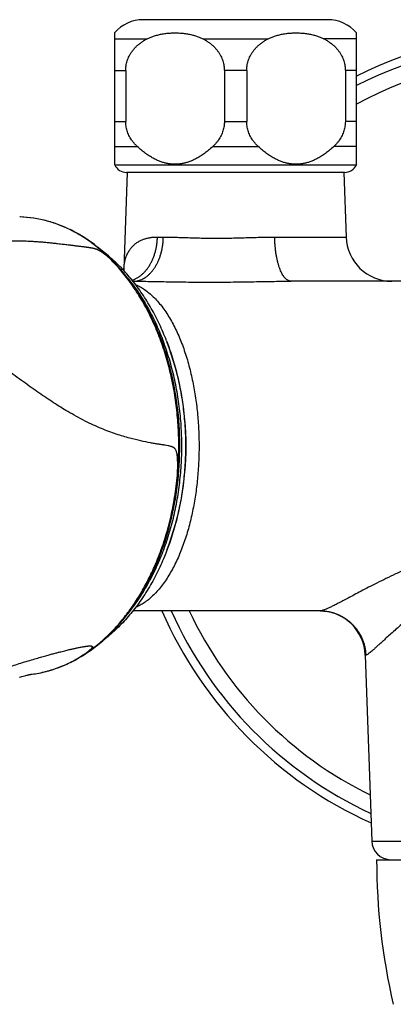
# Model space of a CAD drawing. Header units: millimetres. Extents: x 83 to 529, y 143 to 515.
# Tile 9 of 20: x 137 to 167, y 437 to 515. Entities that reach past the tile are written whole.
import ezdxf

# ---------------------------------------------------------------- set-up
doc = ezdxf.new("R2010")
doc.units = ezdxf.units.MM
doc.header["$LTSCALE"] = 46.255
doc.layers.get('0').update_dxf_attribs({"linetype": 'CONTINUOUS'})

msp = doc.modelspace()

# ---------------------------------------------------------------- linework, layer by layer
at = {"color": 7, "linetype": 'Continuous'}
for p, q in [((161.631, 514.593), (147.167, 514.593)), ((144.899, 513.557), (144.899, 503.231)), ((163.899, 503.231), (163.899, 513.557)), ((145.776, 510.593), (145.776, 506.593)), ((153.522, 510.593), (153.522, 506.593)), ((155.276, 510.593), (155.276, 506.593)), ((163.022, 510.593), (163.022, 506.593)), ((144.898, 503.233), (144.914, 503.197)), ((163.9, 503.233), (163.885, 503.197)), ((145.902, 502.591), (145.637, 495.021)), ((162.963, 502.591), (145.833, 502.591)), ((162.897, 502.591), (163.074, 497.517)), ((146.382, 494.043), (146.345, 494.043)), ((198.103, 494.043), (158.755, 494.043)), ((148.98, 489.364), (149.033, 489.224)), ((161.039, 468.143), (146.345, 468.143)), ((142.534, 464.713), (142.762, 464.863)), ((164.58, 464.668), (165.091, 450.04)), ((137.441, 462.926), (137.465, 462.933)), ((137.465, 462.933), (137.614, 462.974)), ((137.614, 462.974), (137.736, 463.008)), ((137.736, 463.008), (137.838, 463.036)), ((137.838, 463.036), (137.93, 463.061)), ((137.93, 463.061), (138.003, 463.08)), ((138.003, 463.08), (138.068, 463.097)), ((138.068, 463.097), (138.121, 463.11)), ((138.121, 463.11), (138.17, 463.122)), ((138.17, 463.122), (138.208, 463.132)), ((138.208, 463.132), (138.241, 463.14)), ((138.241, 463.14), (138.27, 463.146)), ((138.27, 463.146), (138.294, 463.152)), ((138.294, 463.152), (138.3, 463.153)), ((138.3, 463.153), (138.317, 463.157)), ((138.317, 463.157), (138.33, 463.16)), ((138.33, 463.16), (138.34, 463.162)), ((138.34, 463.162), (138.347, 463.163)), ((138.347, 463.163), (138.351, 463.164)), ((138.352, 463.164), (138.353, 463.165)), ((165.479, 448.593), (191.379, 448.593))]:
    msp.add_line(p, q, dxfattribs=at)
at = {"color": 9, "linetype": 'Continuous'}
for p, q in [((144.899, 513.093), (147.462, 513.093)), ((151.837, 513.093), (156.962, 513.093)), ((163.899, 513.093), (161.337, 513.093)), ((144.899, 510.593), (145.776, 510.593)), ((155.276, 510.593), (153.522, 510.593)), ((163.899, 510.593), (163.022, 510.593)), ((144.899, 506.593), (145.776, 506.593)), ((153.522, 506.593), (155.276, 506.593)), ((163.899, 506.593), (163.022, 506.593)), ((144.899, 504.626), (146.687, 504.626)), ((152.611, 504.626), (156.187, 504.626)), ((163.899, 504.626), (162.111, 504.626)), ((144.914, 503.197), (163.885, 503.197)), ((148.265, 497.517), (148.733, 497.517)), ((157.478, 497.517), (163.074, 497.517)), ((149.033, 489.224), (149.034, 489.221)), ((164.626, 464.668), (164.58, 464.668)), ((165.091, 450.04), (191.766, 450.04))]:
    msp.add_line(p, q, dxfattribs=at)
at = {"color": 7, "linetype": 'Continuous'}
for points in [[(144.504, 495.9), (144.283, 496.11), (144.048, 496.323), (143.809, 496.529), (143.567, 496.728), (143.321, 496.92), (143.073, 497.104), (142.822, 497.28), (142.568, 497.448), (142.312, 497.609), (142.053, 497.762), (141.792, 497.907), (141.529, 498.044), (141.264, 498.172), (140.997, 498.292), (140.729, 498.405), (140.459, 498.508), (140.188, 498.603), (139.916, 498.69), (139.642, 498.769), (139.368, 498.839), (139.092, 498.9), (138.816, 498.954), (138.539, 498.998), (138.261, 499.035), (137.983, 499.063), (137.704, 499.082), (137.453, 499.092)], [(149.92, 478.812), (149.951, 479.182), (149.978, 479.575), (149.999, 479.968), (150.013, 480.362), (150.022, 480.757), (150.024, 481.151), (150.02, 481.546), (150.01, 481.94), (149.994, 482.334), (149.972, 482.727), (149.943, 483.119), (149.909, 483.511), (149.868, 483.901), (149.822, 484.29), (149.769, 484.677), (149.711, 485.062), (149.646, 485.446), (149.576, 485.827), (149.499, 486.206), (149.417, 486.583), (149.329, 486.957), (149.235, 487.328), (149.135, 487.696), (149.029, 488.061), (148.918, 488.423), (148.801, 488.782), (148.679, 489.136), (148.551, 489.487), (148.417, 489.834), (148.279, 490.176), (148.135, 490.515), (147.985, 490.848), (147.831, 491.178), (147.671, 491.502), (147.506, 491.822), (147.336, 492.137), (147.161, 492.447), (146.981, 492.751), (146.796, 493.05), (146.607, 493.343), (146.413, 493.629), (146.215, 493.91), (146.012, 494.184), (145.806, 494.451), (145.596, 494.712), (145.382, 494.966), (145.165, 495.213), (144.945, 495.453), (144.721, 495.685), (144.504, 495.9)], [(145.637, 495.021), (145.634, 494.965), (145.627, 494.901), (145.624, 494.884)], [(142.762, 464.863), (142.999, 465.028), (143.246, 465.208), (143.49, 465.395), (143.73, 465.591), (143.968, 465.793), (144.203, 466.002), (144.434, 466.219), (144.662, 466.443), (144.886, 466.673), (145.107, 466.911), (145.325, 467.155), (145.538, 467.405), (145.747, 467.663), (145.953, 467.926), (146.154, 468.196), (146.351, 468.472), (146.544, 468.754), (146.732, 469.042), (146.916, 469.335), (147.095, 469.634), (147.27, 469.939), (147.44, 470.248), (147.605, 470.563), (147.765, 470.883), (147.921, 471.208), (148.071, 471.538), (148.216, 471.872), (148.356, 472.21), (148.491, 472.553), (148.62, 472.899), (148.744, 473.25), (148.863, 473.603), (148.975, 473.96), (149.083, 474.321), (149.184, 474.684), (149.28, 475.05), (149.371, 475.419), (149.455, 475.79), (149.534, 476.164), (149.607, 476.54), (149.674, 476.917), (149.736, 477.297), (149.791, 477.679), (149.841, 478.062), (149.884, 478.446), (149.92, 478.812)], [(138.28, 463.148), (138.419, 463.165), (138.685, 463.205), (138.951, 463.252), (139.217, 463.307), (139.481, 463.37), (139.745, 463.441), (140.007, 463.52), (140.268, 463.606), (140.528, 463.7), (140.786, 463.801), (141.042, 463.91), (141.296, 464.026), (141.548, 464.149), (141.798, 464.28), (142.046, 464.417), (142.291, 464.561), (142.534, 464.713)]]:
    msp.add_lwpolyline(points, dxfattribs=at)
for centre, radius, start, end in [((147.167, 511.593), 3, 90, 139.11137), ((161.631, 511.593), 3, 40.88863, 90), ((178.429, 481.093), 32.5, 63.44349, 116.55651), ((145.833, 503.591), 1, 203.165, 270), ((162.966, 503.591), 1, 270, 336.835), ((166.672, 497.643), 3.6, 182, 270), ((127.519, 481.093), 23, 339.29519, 20.70483), ((178.429, 481.093), 32.5, 203.48257, 245.67263), ((160.983, 464.543), 3.6, 2, 89.09671), ((166.59, 450.093), 1.5, 182, 270), ((215.479, 448.593), 50, 180, 193.13699)]:
    msp.add_arc(centre, radius, start, end, dxfattribs=at)
at = {"color": 9, "linetype": 'Continuous'}
for centre, radius, start, end in [((178.429, 481.093), 31.828, 62.83761, 117.16239), ((178.429, 481.093), 30.542, 61.59352, 118.40648), ((134.934, 486.147), 13.632, 45.54255, 45.86285), ((144.431, 495.824), 0.106, 45.84943, 46.82688), ((178.429, 481.093), 31.828, 204.01, 245.07276), ((178.429, 481.093), 30.542, 205.08779, 243.84154), ((136.214, 474.424), 11.569, 304.06509, 304.40468), ((137.205, 472.194), 9.11, 276.7895, 277.24443)]:
    msp.add_arc(centre, radius, start, end, dxfattribs=at)
at = {"color": 7, "linetype": 'Continuous'}
for points, knots in [([(145.776, 510.593), (145.776, 510.656), (145.781, 510.784), (145.804, 510.975), (145.841, 511.166), (145.894, 511.356), (145.964, 511.546), (146.05, 511.735), (146.155, 511.922), (146.278, 512.108), (146.423, 512.291), (146.588, 512.469), (146.775, 512.641), (146.983, 512.804), (147.213, 512.957), (147.376, 513.049), (147.462, 513.093)], [0, 0, 0, 0, 0.190662, 0.382339, 0.576253, 0.773319, 0.974909, 1.182029, 1.396084, 1.618412, 1.850691, 2.093805, 2.34763, 2.611668, 2.886715, 3.174118, 3.174118, 3.174118, 3.174118]), ([(147.462, 513.093), (147.539, 513.133), (147.705, 513.209), (147.973, 513.309), (148.268, 513.395), (148.588, 513.465), (148.929, 513.517), (149.285, 513.549), (149.649, 513.56), (150.014, 513.549), (150.37, 513.517), (150.711, 513.465), (151.031, 513.395), (151.326, 513.309), (151.594, 513.209), (151.759, 513.133), (151.837, 513.093)], [0, 0, 0, 0, 0.261837, 0.547581, 0.855335, 1.183695, 1.530141, 1.88962, 2.256036, 2.622452, 2.981928, 3.328369, 3.656725, 3.964476, 4.250219, 4.512052, 4.512052, 4.512052, 4.512052]), ([(151.837, 513.093), (151.922, 513.049), (152.086, 512.957), (152.316, 512.804), (152.524, 512.641), (152.711, 512.469), (152.876, 512.291), (153.02, 512.108), (153.144, 511.922), (153.249, 511.735), (153.335, 511.546), (153.404, 511.356), (153.458, 511.165), (153.495, 510.975), (153.517, 510.784), (153.522, 510.656), (153.522, 510.593)], [0, 0, 0, 0, 0.287822, 0.563088, 0.827125, 1.080771, 1.323704, 1.555889, 1.778197, 1.992228, 2.199318, 2.400884, 2.597929, 2.791821, 2.983476, 3.174118, 3.174118, 3.174118, 3.174118]), ([(155.276, 510.593), (155.276, 510.656), (155.281, 510.784), (155.304, 510.975), (155.341, 511.166), (155.394, 511.356), (155.464, 511.546), (155.55, 511.735), (155.655, 511.922), (155.778, 512.108), (155.923, 512.291), (156.088, 512.469), (156.275, 512.641), (156.483, 512.804), (156.713, 512.957), (156.876, 513.049), (156.962, 513.093)], [0, 0, 0, 0, 0.190662, 0.382339, 0.576253, 0.773319, 0.974909, 1.182029, 1.396084, 1.618412, 1.850691, 2.093805, 2.34763, 2.611668, 2.886715, 3.174118, 3.174118, 3.174118, 3.174118]), ([(156.962, 513.093), (157.039, 513.133), (157.205, 513.209), (157.473, 513.309), (157.768, 513.395), (158.088, 513.465), (158.429, 513.517), (158.785, 513.549), (159.149, 513.56), (159.514, 513.549), (159.87, 513.517), (160.211, 513.465), (160.531, 513.395), (160.826, 513.309), (161.094, 513.209), (161.259, 513.133), (161.337, 513.093)], [0, 0, 0, 0, 0.261852, 0.547601, 0.855364, 1.183738, 1.530195, 1.88968, 2.256093, 2.622506, 2.981971, 3.3284, 3.656741, 3.964484, 4.250222, 4.512052, 4.512052, 4.512052, 4.512052]), ([(161.337, 513.093), (161.422, 513.049), (161.586, 512.957), (161.816, 512.804), (162.024, 512.641), (162.211, 512.469), (162.376, 512.291), (162.52, 512.108), (162.644, 511.922), (162.749, 511.735), (162.835, 511.546), (162.904, 511.356), (162.958, 511.165), (162.995, 510.975), (163.017, 510.784), (163.022, 510.656), (163.022, 510.593)], [0, 0, 0, 0, 0.287822, 0.563088, 0.827125, 1.080771, 1.323704, 1.555889, 1.778197, 1.992228, 2.199318, 2.400884, 2.597929, 2.791821, 2.983476, 3.174118, 3.174118, 3.174118, 3.174118]), ([(146.687, 504.626), (146.629, 504.68), (146.517, 504.789), (146.367, 504.962), (146.236, 505.139), (146.123, 505.317), (146.027, 505.498), (145.948, 505.679), (145.885, 505.861), (145.836, 506.044), (145.801, 506.227), (145.781, 506.41), (145.776, 506.532), (145.776, 506.593)], [0, 0, 0, 0, 0.238891, 0.467869, 0.687258, 0.89796, 1.101433, 1.298791, 1.491149, 1.679638, 1.865249, 2.048902, 2.231657, 2.231657, 2.231657, 2.231657]), ([(153.522, 506.593), (153.522, 506.532), (153.518, 506.41), (153.497, 506.227), (153.463, 506.044), (153.414, 505.861), (153.351, 505.679), (153.271, 505.498), (153.176, 505.317), (153.063, 505.139), (152.932, 504.962), (152.781, 504.789), (152.67, 504.68), (152.611, 504.626)], [0, 0, 0, 0, 0.182756, 0.366411, 0.552029, 0.740517, 0.932876, 1.130234, 1.333703, 1.544399, 1.763782, 1.992765, 2.231657, 2.231657, 2.231657, 2.231657]), ([(156.187, 504.626), (156.129, 504.68), (156.017, 504.789), (155.867, 504.962), (155.736, 505.139), (155.623, 505.317), (155.527, 505.498), (155.448, 505.679), (155.385, 505.861), (155.336, 506.044), (155.301, 506.227), (155.281, 506.41), (155.276, 506.532), (155.276, 506.593)], [0, 0, 0, 0, 0.238891, 0.467869, 0.687258, 0.89796, 1.101433, 1.298791, 1.491149, 1.679638, 1.865249, 2.048902, 2.231657, 2.231657, 2.231657, 2.231657]), ([(163.022, 506.593), (163.022, 506.532), (163.018, 506.41), (162.997, 506.227), (162.963, 506.044), (162.914, 505.861), (162.851, 505.679), (162.771, 505.498), (162.676, 505.317), (162.563, 505.139), (162.432, 504.962), (162.281, 504.789), (162.17, 504.68), (162.111, 504.626)], [0, 0, 0, 0, 0.182756, 0.366411, 0.552029, 0.740517, 0.932876, 1.130234, 1.333703, 1.544399, 1.763782, 1.992765, 2.231657, 2.231657, 2.231657, 2.231657]), ([(152.611, 504.626), (152.502, 504.526), (152.289, 504.34), (151.969, 504.092), (151.664, 503.882), (151.372, 503.708), (151.09, 503.565), (150.817, 503.449), (150.55, 503.36), (150.289, 503.294), (150.032, 503.251), (149.777, 503.23), (149.522, 503.23), (149.267, 503.251), (149.009, 503.294), (148.748, 503.36), (148.482, 503.449), (148.209, 503.565), (147.927, 503.708), (147.635, 503.882), (147.33, 504.092), (147.01, 504.34), (146.797, 504.526), (146.687, 504.626)], [0, 0, 0, 0, 0.444066, 0.847024, 1.214859, 1.55318, 1.867572, 2.162514, 2.441937, 2.709775, 2.96927, 3.224125, 3.477171, 3.732027, 3.99152, 4.259358, 4.538778, 4.833724, 5.148111, 5.486436, 5.854272, 6.25723, 6.701285, 6.701285, 6.701285, 6.701285]), ([(162.111, 504.626), (162.002, 504.526), (161.789, 504.34), (161.469, 504.092), (161.164, 503.882), (160.872, 503.708), (160.59, 503.565), (160.317, 503.449), (160.05, 503.36), (159.789, 503.294), (159.532, 503.251), (159.277, 503.23), (159.022, 503.23), (158.767, 503.251), (158.509, 503.294), (158.248, 503.36), (157.982, 503.449), (157.709, 503.565), (157.427, 503.708), (157.135, 503.882), (156.83, 504.092), (156.51, 504.34), (156.297, 504.526), (156.187, 504.626)], [0, 0, 0, 0, 0.444066, 0.847024, 1.214859, 1.55318, 1.867572, 2.162514, 2.441937, 2.709775, 2.96927, 3.224125, 3.477171, 3.732027, 3.99152, 4.259358, 4.538778, 4.833724, 5.148111, 5.486436, 5.854272, 6.25723, 6.701285, 6.701285, 6.701285, 6.701285]), ([(148.98, 489.364), (148.894, 489.586), (148.716, 490.024), (148.427, 490.669), (148.117, 491.296), (147.788, 491.903), (147.44, 492.491), (147.074, 493.057), (146.691, 493.6), (146.29, 494.12), (145.874, 494.615), (145.442, 495.085), (144.996, 495.528), (144.536, 495.943), (144.172, 496.242), (143.962, 496.404), (143.913, 496.441)], [0, 0, 0, 0, 0.713706, 1.420413, 2.119752, 2.810191, 3.49264, 4.166954, 4.831658, 5.487726, 6.135135, 6.772482, 7.400779, 8.020338, 8.630107, 8.814219, 8.814219, 8.814219, 8.814219]), ([(149.033, 472.961), (148.963, 472.776), (148.803, 472.369), (148.534, 471.749), (148.227, 471.106), (147.9, 470.482), (147.553, 469.878), (147.186, 469.297), (146.802, 468.738), (146.4, 468.203), (145.981, 467.693), (145.546, 467.21), (145.096, 466.753), (144.632, 466.325), (144.231, 465.99), (143.985, 465.799), (143.901, 465.736)], [0, 0, 0, 0, 0.593698, 1.313545, 2.025982, 2.73081, 3.426494, 4.11381, 4.792592, 5.461167, 6.120846, 6.771392, 7.411437, 8.042468, 8.664372, 8.978045, 8.978045, 8.978045, 8.978045])]:
    msp.add_open_spline(points, degree=3, knots=knots, dxfattribs=at)
at = {"color": 9, "linetype": 'Continuous'}
for points, knots in [([(144.424, 495.932), (144.141, 496.207), (143.557, 496.726), (142.625, 497.41), (141.654, 497.986), (140.649, 498.449), (139.619, 498.792), (138.569, 499.014), (137.843, 499.081), (137.471, 499.092), (137.453, 499.092)], [0, 0, 0, 0, 1.185199, 2.339067, 3.465129, 4.566936, 5.649234, 6.717603, 7.77818, 7.832448, 7.832448, 7.832448, 7.832448]), ([(145.637, 495.021), (145.638, 495.029), (145.643, 495.157), (145.665, 495.4), (145.735, 495.737), (145.838, 496.045), (145.968, 496.321), (146.124, 496.565), (146.301, 496.779), (146.497, 496.962), (146.71, 497.117), (146.938, 497.245), (147.18, 497.347), (147.435, 497.425), (147.701, 497.479), (147.98, 497.51), (148.169, 497.517), (148.265, 497.517)], [0, 0, 0, 0, 0.021562, 0.385462, 0.729537, 1.052474, 1.35635, 1.644201, 1.919367, 2.185695, 2.44709, 2.707172, 2.96865, 3.233874, 3.50503, 3.784108, 4.072913, 4.072913, 4.072913, 4.072913]), ([(146.276, 494.129), (146.295, 494.135), (146.381, 494.164), (146.533, 494.227), (146.726, 494.331), (146.912, 494.456), (147.09, 494.603), (147.259, 494.769), (147.418, 494.954), (147.566, 495.156), (147.702, 495.375), (147.825, 495.608), (147.934, 495.855), (148.029, 496.113), (148.108, 496.381), (148.173, 496.657), (148.221, 496.94), (148.253, 497.227), (148.263, 497.42), (148.265, 497.517)], [0, 0, 0, 0, 0.059523, 0.273114, 0.491471, 0.715416, 0.945568, 1.182344, 1.425962, 1.676448, 1.933657, 2.197285, 2.466889, 2.741902, 3.021655, 3.30539, 3.592278, 3.881438, 4.171944, 4.171944, 4.171944, 4.171944]), ([(146.382, 494.043), (146.446, 494.043), (146.573, 494.051), (146.763, 494.086), (146.95, 494.145), (147.133, 494.227), (147.311, 494.331), (147.483, 494.457), (147.647, 494.603), (147.804, 494.77), (147.95, 494.955), (148.087, 495.157), (148.212, 495.375), (148.326, 495.609), (148.427, 495.855), (148.514, 496.113), (148.588, 496.381), (148.647, 496.658), (148.691, 496.94), (148.721, 497.227), (148.73, 497.42), (148.733, 497.517)], [0, 0, 0, 0, 0.190254, 0.382159, 0.577281, 0.777029, 0.982601, 1.194954, 1.414785, 1.64254, 1.878423, 2.122416, 2.374302, 2.633687, 2.900023, 3.172628, 3.450709, 3.733378, 4.019676, 4.308583, 4.599042, 4.599042, 4.599042, 4.599042]), ([(148.733, 497.517), (148.874, 497.517), (149.164, 497.514), (149.61, 497.502), (150.077, 497.487), (150.562, 497.47), (151.063, 497.454), (151.575, 497.441), (152.097, 497.431), (152.628, 497.426), (153.165, 497.426), (153.708, 497.431), (154.254, 497.441), (154.802, 497.455), (155.35, 497.471), (155.894, 497.487), (156.432, 497.503), (156.959, 497.514), (157.306, 497.517), (157.478, 497.517)], [0, 0, 0, 0, 0.422799, 0.870048, 1.338774, 1.825534, 2.326851, 2.840176, 3.363213, 3.894223, 4.431889, 4.974891, 5.521784, 6.071036, 6.620299, 7.166056, 7.704761, 8.233, 8.747444, 8.747444, 8.747444, 8.747444]), ([(158.755, 494.043), (158.72, 494.043), (158.649, 494.051), (158.545, 494.088), (158.443, 494.148), (158.343, 494.23), (158.247, 494.335), (158.154, 494.461), (158.065, 494.607), (157.981, 494.773), (157.901, 494.958), (157.828, 495.16), (157.76, 495.378), (157.698, 495.611), (157.644, 495.857), (157.596, 496.115), (157.556, 496.383), (157.524, 496.659), (157.5, 496.941), (157.484, 497.228), (157.479, 497.42), (157.478, 497.517)], [0, 0, 0, 0, 0.103828, 0.212188, 0.328978, 0.457138, 0.598647, 0.754675, 0.925767, 1.111992, 1.313053, 1.528365, 1.757116, 1.998306, 2.250781, 2.51326, 2.784355, 3.062592, 3.346428, 3.634268, 3.924481, 3.924481, 3.924481, 3.924481]), ([(120.13, 495.529), (120.536, 495.521), (121.286, 495.506), (122.334, 495.487), (123.244, 495.477), (124.061, 495.478), (124.819, 495.491), (125.539, 495.514), (126.238, 495.549), (126.929, 495.598), (127.629, 495.665), (128.352, 495.754), (129.098, 495.868), (129.845, 496.006), (130.564, 496.158), (131.236, 496.315), (131.866, 496.47), (132.464, 496.618), (133.036, 496.753), (133.589, 496.872), (134.127, 496.975), (134.651, 497.058), (135.147, 497.122), (135.605, 497.167), (136.019, 497.196), (136.394, 497.214), (136.732, 497.223), (137.037, 497.226), (137.315, 497.225), (137.576, 497.221), (137.833, 497.214), (138.105, 497.203), (138.41, 497.187), (138.758, 497.165), (139.132, 497.136), (139.501, 497.103), (139.839, 497.07), (140.141, 497.039), (140.414, 497.009), (140.658, 496.981), (140.876, 496.955), (141.071, 496.931), (141.246, 496.91), (141.403, 496.891), (141.544, 496.873), (141.671, 496.858), (141.785, 496.843), (141.887, 496.831), (141.983, 496.819), (142.079, 496.807), (142.183, 496.794), (142.295, 496.781), (142.411, 496.766), (142.519, 496.753), (142.616, 496.74), (142.703, 496.729), (142.78, 496.719), (142.85, 496.71), (142.912, 496.7), (142.969, 496.692), (143.021, 496.683), (143.068, 496.676), (143.112, 496.667), (143.153, 496.659), (143.189, 496.652), (143.222, 496.644), (143.252, 496.638), (143.279, 496.631), (143.306, 496.624), (143.335, 496.615), (143.368, 496.606), (143.403, 496.595), (143.438, 496.583), (143.471, 496.571), (143.502, 496.559), (143.532, 496.546), (143.559, 496.534), (143.584, 496.522), (143.607, 496.512), (143.627, 496.502), (143.645, 496.492), (143.664, 496.482), (143.682, 496.472), (143.701, 496.462), (143.721, 496.451), (143.741, 496.44), (143.763, 496.427), (143.784, 496.414), (143.807, 496.4), (143.829, 496.386), (143.852, 496.371), (143.876, 496.355), (143.902, 496.338), (143.93, 496.319), (143.958, 496.3), (143.987, 496.279), (144.014, 496.259), (144.04, 496.241), (144.064, 496.223), (144.087, 496.206), (144.109, 496.189), (144.131, 496.172), (144.152, 496.156), (144.174, 496.139), (144.196, 496.122), (144.219, 496.103), (144.245, 496.082), (144.273, 496.06), (144.303, 496.035), (144.334, 496.009), (144.366, 495.982), (144.396, 495.956), (144.415, 495.94), (144.424, 495.932)], [0, 0, 0, 0, 1.218442, 2.250133, 3.145147, 3.949675, 4.700263, 5.418166, 6.111812, 6.799017, 7.497677, 8.220633, 8.982992, 9.763443, 10.498198, 11.186292, 11.833371, 12.446784, 13.033154, 13.596488, 14.143188, 14.677988, 15.186358, 15.644137, 16.057636, 16.43213, 16.769875, 17.072729, 17.347411, 17.602962, 17.854514, 18.119143, 18.420009, 18.76949, 19.168099, 19.544338, 19.881626, 20.18472, 20.457563, 20.702784, 20.921852, 21.117188, 21.291992, 21.449395, 21.591794, 21.720025, 21.833867, 21.935684, 22.029291, 22.123593, 22.225035, 22.342241, 22.464557, 22.573419, 22.670654, 22.757494, 22.835025, 22.904968, 22.967957, 23.025135, 23.077378, 23.125066, 23.169986, 23.211222, 23.248559, 23.282514, 23.312148, 23.339009, 23.36611, 23.396039, 23.430469, 23.468372, 23.50615, 23.540915, 23.57438, 23.606784, 23.637235, 23.664993, 23.689523, 23.711596, 23.732506, 23.753001, 23.773651, 23.794975, 23.817441, 23.841175, 23.866002, 23.891643, 23.917643, 23.943872, 23.971172, 24.000441, 24.031668, 24.06448, 24.098939, 24.135142, 24.170302, 24.201678, 24.230817, 24.259135, 24.286936, 24.314364, 24.34143, 24.368232, 24.395688, 24.425231, 24.458167, 24.494595, 24.534067, 24.57537, 24.616999, 24.657495, 24.693825, 24.693825, 24.693825, 24.693825]), ([(144.503, 495.901), (144.499, 495.905), (144.487, 495.915), (144.46, 495.928), (144.436, 495.932), (144.424, 495.933)], [0, 0, 0, 0, 0.0145597, 0.04899469, 0.08643382, 0.08643382, 0.08643382, 0.08643382]), ([(149.838, 478.799), (149.862, 479.061), (149.902, 479.586), (149.937, 480.374), (149.948, 481.164), (149.934, 481.954), (149.896, 482.741), (149.834, 483.525), (149.747, 484.304), (149.637, 485.076), (149.502, 485.842), (149.344, 486.599), (149.162, 487.345), (148.957, 488.08), (148.729, 488.802), (148.479, 489.509), (148.207, 490.199), (147.914, 490.873), (147.6, 491.527), (147.266, 492.161), (146.913, 492.773), (146.541, 493.363), (146.15, 493.93), (145.742, 494.472), (145.319, 494.987), (144.899, 495.455), (144.615, 495.745), (144.481, 495.877)], [0, 0, 0, 0, 0.78866, 1.577958, 2.367937, 3.157828, 3.946494, 4.732779, 5.51628, 6.296912, 7.074249, 7.847463, 8.615873, 9.378804, 10.135553, 10.885503, 11.628099, 12.362715, 13.088605, 13.804894, 14.511395, 15.208671, 15.897032, 16.575513, 17.242777, 17.897503, 18.46051, 18.46051, 18.46051, 18.46051]), ([(145.877, 494.36), (145.913, 494.317), (146.086, 494.105), (146.387, 493.713), (146.768, 493.172), (147.132, 492.608), (147.478, 492.022), (147.806, 491.415), (148.114, 490.789), (148.404, 490.144), (148.582, 489.705), (148.668, 489.483)], [0, 0, 0, 0, 0.168963, 0.820913, 1.482534, 2.153685, 2.834157, 3.523682, 4.221935, 4.928537, 5.64306, 5.64306, 5.64306, 5.64306]), ([(146.382, 494.043), (146.594, 494.043), (147.03, 494.04), (147.702, 494.03), (148.41, 494.018), (149.149, 494.004), (149.916, 493.991), (150.707, 493.98), (151.515, 493.973), (152.336, 493.971), (153.165, 493.973), (153.996, 493.98), (154.824, 493.991), (155.643, 494.004), (156.449, 494.018), (157.237, 494.03), (158.004, 494.04), (158.507, 494.043), (158.755, 494.043)], [0, 0, 0, 0, 0.634582, 1.307967, 2.016939, 2.757814, 3.526554, 4.318575, 5.12882, 5.952034, 6.782767, 7.615482, 8.444723, 9.265521, 10.073165, 10.863183, 11.631245, 12.373127, 12.373127, 12.373127, 12.373127]), ([(146.551, 493.779), (146.617, 493.751), (146.802, 493.665), (147.1, 493.498), (147.442, 493.261), (147.782, 492.98), (148.119, 492.651), (148.451, 492.275), (148.773, 491.856), (149.079, 491.401), (149.367, 490.916), (149.635, 490.407), (149.886, 489.875), (150.118, 489.321), (150.332, 488.747), (150.529, 488.155), (150.707, 487.55), (150.867, 486.932), (151.01, 486.305), (151.135, 485.669), (151.242, 485.025), (151.333, 484.376), (151.407, 483.722), (151.464, 483.066), (151.504, 482.408), (151.528, 481.75), (151.534, 481.312), (151.534, 481.093)], [0, 0, 0, 0, 0.215146, 0.611933, 1.024879, 1.461988, 1.93163, 2.435037, 2.966245, 3.516983, 4.080178, 4.655276, 5.242957, 5.84402, 6.457432, 7.081084, 7.712809, 8.350934, 8.994559, 9.642999, 10.295661, 10.951556, 11.609586, 12.268755, 12.928121, 13.58666, 14.243409, 14.243409, 14.243409, 14.243409]), ([(149.838, 478.8), (149.844, 478.917), (149.853, 479.149), (149.86, 479.497), (149.86, 479.836), (149.849, 480.116), (149.829, 480.334), (149.808, 480.486), (149.779, 480.614), (149.746, 480.717), (149.708, 480.799), (149.667, 480.861), (149.623, 480.908), (149.584, 480.94), (149.549, 480.964), (149.512, 480.987), (149.464, 481.011), (149.405, 481.035), (149.327, 481.06), (149.23, 481.086), (149.07, 481.12), (148.861, 481.157), (148.6, 481.198), (148.324, 481.242), (148.034, 481.29), (147.578, 481.37), (146.931, 481.499), (146.029, 481.718), (144.992, 482.03), (144.041, 482.388), (143.231, 482.744), (142.339, 483.175), (141.485, 483.645), (140.668, 484.141), (139.91, 484.624), (139.139, 485.146), (138.351, 485.701), (137.518, 486.3), (136.594, 486.976), (135.569, 487.723), (134.652, 488.376), (133.696, 489.03), (132.661, 489.696), (131.539, 490.361), (130.318, 491.001), (129.025, 491.574), (127.64, 492.068), (126.156, 492.458), (124.849, 492.684), (123.765, 492.803), (122.925, 492.866), (122.064, 492.908), (121.484, 492.924), (121.191, 492.931)], [0, 0, 0, 0, 0.349017, 0.698373, 1.042001, 1.366505, 1.540788, 1.695983, 1.826676, 1.934229, 2.022003, 2.094742, 2.157241, 2.213532, 2.24784, 2.281118, 2.345648, 2.408892, 2.471722, 2.590916, 2.711849, 2.961793, 3.226751, 3.505491, 3.798845, 4.107395, 4.895991, 5.777862, 6.890662, 8.141964, 8.823948, 9.545357, 11.111256, 11.748281, 12.410059, 13.807243, 14.542171, 15.300629, 16.885311, 17.977891, 19.104835, 20.263673, 21.452527, 22.796743, 24.174448, 25.586468, 27.035619, 28.58189, 30.183726, 31.008694, 31.851357, 32.712594, 33.592696, 33.592696, 33.592696, 33.592696]), ([(145.835, 467.774), (145.954, 467.917), (146.208, 468.236), (146.583, 468.746), (146.961, 469.307), (147.32, 469.891), (147.661, 470.496), (147.983, 471.123), (148.285, 471.769), (148.566, 472.433), (148.826, 473.114), (149.065, 473.811), (149.282, 474.522), (149.476, 475.246), (149.647, 475.981), (149.795, 476.726), (149.92, 477.48), (150.021, 478.241), (150.098, 479.007), (150.152, 479.778), (150.181, 480.551), (150.186, 481.325), (150.166, 482.099), (150.123, 482.87), (150.055, 483.639), (149.963, 484.402), (149.848, 485.159), (149.709, 485.907), (149.547, 486.647), (149.362, 487.375), (149.154, 488.092), (148.924, 488.794), (148.756, 489.255), (148.668, 489.483)], [0, 0, 0, 0, 0.55693, 1.223006, 1.898961, 2.584613, 3.279709, 3.983938, 4.696927, 5.418253, 6.147441, 6.883971, 7.627281, 8.376773, 9.131817, 9.891751, 10.65589, 11.423526, 12.193934, 12.966377, 13.740104, 14.514362, 15.288393, 16.06144, 16.832751, 17.601584, 18.367207, 19.128907, 19.885987, 20.637778, 21.383635, 22.122946, 22.855135, 22.855135, 22.855135, 22.855135]), ([(149.034, 489.221), (149.101, 489.044), (149.248, 488.638), (149.459, 487.994), (149.664, 487.289), (149.846, 486.572), (150.006, 485.844), (150.143, 485.107), (150.256, 484.362), (150.347, 483.611), (150.414, 482.855), (150.457, 482.095), (150.476, 481.334), (150.472, 480.572), (150.444, 479.811), (150.392, 479.053), (150.317, 478.3), (150.218, 477.551), (150.096, 476.81), (149.951, 476.077), (149.783, 475.355), (149.593, 474.644), (149.382, 473.945), (149.191, 473.386), (149.071, 473.06), (149.033, 472.961)], [0, 0, 0, 0, 0.568681, 1.296112, 2.030268, 2.770454, 3.515923, 4.265882, 5.019573, 5.77632, 6.535423, 7.296192, 8.057945, 8.819965, 9.581395, 10.341289, 11.098824, 11.85357, 12.605063, 13.352245, 14.09382, 14.829574, 15.559941, 16.283601, 16.601652, 16.601652, 16.601652, 16.601652]), ([(151.534, 481.093), (151.534, 480.878), (151.529, 480.447), (151.505, 479.802), (151.467, 479.157), (151.412, 478.514), (151.341, 477.873), (151.254, 477.236), (151.15, 476.604), (151.03, 475.978), (150.893, 475.36), (150.739, 474.752), (150.567, 474.155), (150.378, 473.571), (150.171, 473.002), (149.947, 472.451), (149.705, 471.921), (149.447, 471.416), (149.172, 470.936), (148.879, 470.481), (148.567, 470.055), (148.239, 469.664), (147.903, 469.318), (147.569, 469.024), (147.242, 468.781), (146.923, 468.584), (146.691, 468.467), (146.567, 468.414), (146.551, 468.407)], [0, 0, 0, 0, 0.645055, 1.291036, 1.937308, 2.583184, 3.228056, 3.87126, 4.512015, 5.14943, 5.782528, 6.410216, 7.031523, 7.645633, 8.251588, 8.847337, 9.430059, 9.997357, 10.549422, 11.089109, 11.618853, 12.133713, 12.619413, 13.064338, 13.466585, 13.838054, 14.190611, 14.242523, 14.242523, 14.242523, 14.242523]), ([(142.751, 464.879), (143.321, 465.269), (144.145, 465.949), (145.147, 466.993), (145.88, 467.885), (146.566, 468.859), (147.2, 469.909), (147.777, 471.026), (148.34, 472.31), (148.86, 473.769), (149.308, 475.401), (149.641, 477.084), (149.785, 478.226), (149.838, 478.8)], [0, 0, 0, 0, 2.07068, 3.18776, 4.337482, 5.531382, 6.7577, 8.014455, 9.299316, 10.961325, 12.655555, 14.37285, 16.10447, 16.10447, 16.10447, 16.10447]), ([(149.92, 478.812), (149.92, 478.811), (149.92, 478.811), (149.919, 478.809), (149.918, 478.808), (149.914, 478.807), (149.908, 478.805), (149.899, 478.804), (149.887, 478.802), (149.873, 478.801), (149.856, 478.801), (149.844, 478.8), (149.838, 478.8)], [0, 0, 0, 0, 0.00083811, 0.00237151, 0.00436652, 0.00692415, 0.01385732, 0.0232702, 0.03513215, 0.04937914, 0.06593411, 0.08471399, 0.08471399, 0.08471399, 0.08471399]), ([(176.374, 473.35), (176.16, 473.357), (175.732, 473.362), (175.091, 473.344), (174.456, 473.299), (173.829, 473.229), (173.2, 473.134), (172.549, 473.01), (171.851, 472.85), (171.096, 472.645), (170.288, 472.391), (169.449, 472.093), (168.606, 471.763), (167.78, 471.411), (166.983, 471.05), (166.227, 470.689), (165.519, 470.337), (164.867, 470.003), (164.272, 469.693), (163.739, 469.41), (163.264, 469.158), (162.843, 468.936), (162.474, 468.743), (162.153, 468.579), (161.876, 468.443), (161.64, 468.334), (161.442, 468.25), (161.279, 468.19), (161.15, 468.154), (161.072, 468.143), (161.039, 468.143)], [0, 0, 0, 0, 0.64233, 1.284863, 1.922693, 2.550999, 3.178268, 3.831821, 4.538919, 5.323605, 6.180198, 7.079368, 7.991874, 8.895124, 9.774657, 10.616684, 11.409287, 12.144715, 12.816334, 13.419506, 13.956154, 14.430222, 14.845332, 15.204992, 15.51264, 15.771734, 15.985576, 16.15737, 16.290669, 16.389515, 16.389515, 16.389515, 16.389515]), ([(176.393, 471.324), (176.245, 471.331), (175.947, 471.338), (175.498, 471.323), (175.044, 471.281), (174.583, 471.211), (174.112, 471.109), (173.626, 470.975), (173.121, 470.805), (172.595, 470.593), (172.044, 470.338), (171.471, 470.036), (170.878, 469.688), (170.271, 469.296), (169.66, 468.869), (169.061, 468.421), (168.489, 467.969), (167.954, 467.526), (167.461, 467.104), (167.012, 466.71), (166.61, 466.348), (166.254, 466.025), (165.944, 465.741), (165.678, 465.498), (165.453, 465.295), (165.264, 465.126), (165.104, 464.988), (164.969, 464.876), (164.856, 464.788), (164.763, 464.724), (164.69, 464.684), (164.644, 464.668), (164.626, 464.668)], [0, 0, 0, 0, 0.445985, 0.893772, 1.347833, 1.812247, 2.291556, 2.792746, 3.323087, 3.888929, 4.495118, 5.142687, 5.830823, 6.557593, 7.310499, 8.065938, 8.801055, 9.498263, 10.149392, 10.748322, 11.2902, 11.771946, 12.192106, 12.55076, 12.851143, 13.101828, 13.310989, 13.484927, 13.627687, 13.740481, 13.823946, 13.879778, 13.879778, 13.879778, 13.879778]), ([(161.039, 468.143), (161.136, 468.143), (161.33, 468.135), (161.618, 468.1), (161.902, 468.041), (162.181, 467.96), (162.452, 467.856), (162.714, 467.731), (162.965, 467.585), (163.204, 467.419), (163.428, 467.234), (163.637, 467.032), (163.829, 466.813), (164.003, 466.58), (164.157, 466.333), (164.291, 466.075), (164.404, 465.806), (164.494, 465.53), (164.562, 465.247), (164.608, 464.959), (164.622, 464.765), (164.626, 464.668)], [0, 0, 0, 0, 0.289985, 0.579987, 0.870012, 1.160074, 1.450181, 1.740344, 2.030569, 2.320863, 2.61123, 2.901673, 3.192192, 3.482785, 3.773448, 4.064178, 4.354965, 4.645802, 4.93668, 5.227586, 5.518505, 5.518505, 5.518505, 5.518505]), ([(105.631, 454.819), (106.054, 454.835), (106.848, 454.875), (107.978, 454.96), (109.004, 455.063), (109.973, 455.185), (110.921, 455.329), (111.876, 455.497), (112.858, 455.692), (113.895, 455.923), (115.016, 456.198), (116.259, 456.531), (117.641, 456.933), (119.121, 457.398), (120.639, 457.903), (122.137, 458.427), (123.601, 458.957), (125.019, 459.485), (126.383, 460.001), (127.688, 460.499), (128.931, 460.974), (130.1, 461.419), (131.166, 461.821), (132.11, 462.172), (132.929, 462.472), (133.641, 462.728), (134.26, 462.947), (134.8, 463.136), (135.278, 463.299), (135.714, 463.446), (136.133, 463.586), (136.565, 463.728), (137.034, 463.878), (137.556, 464.043), (138.098, 464.209), (138.618, 464.364), (139.081, 464.498), (139.485, 464.613), (139.842, 464.711), (140.156, 464.796), (140.432, 464.869), (140.675, 464.932), (140.89, 464.986), (141.081, 465.033), (141.252, 465.075), (141.404, 465.111), (141.539, 465.142), (141.659, 465.169), (141.771, 465.194), (141.882, 465.218), (142, 465.243), (142.127, 465.269), (142.256, 465.294), (142.375, 465.316), (142.479, 465.334), (142.57, 465.349), (142.649, 465.361), (142.719, 465.37), (142.779, 465.377), (142.832, 465.383), (142.878, 465.386), (142.919, 465.39), (142.955, 465.39), (142.986, 465.391), (143.012, 465.39), (143.035, 465.388), (143.054, 465.387), (143.071, 465.385), (143.085, 465.383), (143.1, 465.378), (143.114, 465.373), (143.128, 465.368), (143.14, 465.361), (143.15, 465.353), (143.155, 465.344), (143.158, 465.334), (143.159, 465.325), (143.159, 465.316), (143.158, 465.307), (143.156, 465.299), (143.153, 465.291), (143.149, 465.283), (143.146, 465.275), (143.143, 465.267), (143.138, 465.258), (143.132, 465.248), (143.125, 465.238), (143.118, 465.227), (143.109, 465.215), (143.099, 465.204), (143.088, 465.191), (143.077, 465.178), (143.065, 465.163), (143.051, 465.148), (143.035, 465.132), (143.018, 465.115), (143.001, 465.099), (142.985, 465.083), (142.97, 465.069), (142.954, 465.055), (142.939, 465.041), (142.924, 465.028), (142.91, 465.015), (142.894, 465.001), (142.878, 464.988), (142.86, 464.973), (142.84, 464.957), (142.819, 464.939), (142.795, 464.919), (142.771, 464.901), (142.755, 464.888), (142.748, 464.882)], [0, 0, 0, 0, 1.269457, 2.385205, 3.399608, 4.362169, 5.312768, 6.277357, 7.269203, 8.318628, 9.461689, 10.73314, 12.180022, 13.778036, 15.387251, 16.979216, 18.539615, 20.056864, 21.518592, 22.914997, 24.246311, 25.510282, 26.667409, 27.666784, 28.531198, 29.282714, 29.936043, 30.502049, 30.999424, 31.450221, 31.882715, 32.325143, 32.813356, 33.36216, 33.965434, 34.514265, 34.991319, 35.409035, 35.776598, 36.100327, 36.384374, 36.63367, 36.853697, 37.049501, 37.224906, 37.381379, 37.518715, 37.640052, 37.751026, 37.86214, 37.979802, 38.11376, 38.251613, 38.371987, 38.477202, 38.568862, 38.648386, 38.718142, 38.778423, 38.831018, 38.877183, 38.918159, 38.953493, 38.984562, 39.01133, 39.03332, 39.052261, 39.068766, 39.083317, 39.097584, 39.11303, 39.129023, 39.143453, 39.155118, 39.165341, 39.175143, 39.18459, 39.193563, 39.201951, 39.210188, 39.218873, 39.227689, 39.236185, 39.244863, 39.254711, 39.266192, 39.278786, 39.292104, 39.306413, 39.321979, 39.338615, 39.356011, 39.374567, 39.395162, 39.418072, 39.442806, 39.466892, 39.4884, 39.509153, 39.530164, 39.550705, 39.570375, 39.589883, 39.610078, 39.631557, 39.654703, 39.679754, 39.707219, 39.737981, 39.771377, 39.799282, 39.799282, 39.799282, 39.799282]), ([(138.354, 463.157), (138.375, 463.16), (138.582, 463.187), (138.974, 463.251), (139.526, 463.378), (140.073, 463.539), (140.615, 463.733), (141.15, 463.962), (141.677, 464.223), (142.193, 464.515), (142.528, 464.728), (142.693, 464.84)], [0, 0, 0, 0, 0.063555, 0.625776, 1.190844, 1.760455, 2.336041, 2.917861, 3.505657, 4.098937, 4.695614, 4.695614, 4.695614, 4.695614]), ([(142.748, 464.882), (142.746, 464.881), (142.736, 464.873), (142.718, 464.86), (142.702, 464.847), (142.694, 464.841)], [0, 0, 0, 0, 0.00620043, 0.03901275, 0.06753031, 0.06753031, 0.06753031, 0.06753031]), ([(142.762, 464.863), (142.762, 464.863), (142.754, 464.858), (142.74, 464.85), (142.718, 464.844), (142.703, 464.842), (142.695, 464.841)], [0, 0, 0, 0, 0.0029448, 0.0256215, 0.04850202, 0.07169751, 0.07169751, 0.07169751, 0.07169751])]:
    msp.add_open_spline(points, degree=3, knots=knots, dxfattribs=at)

doc.saveas('drawing.dxf')
